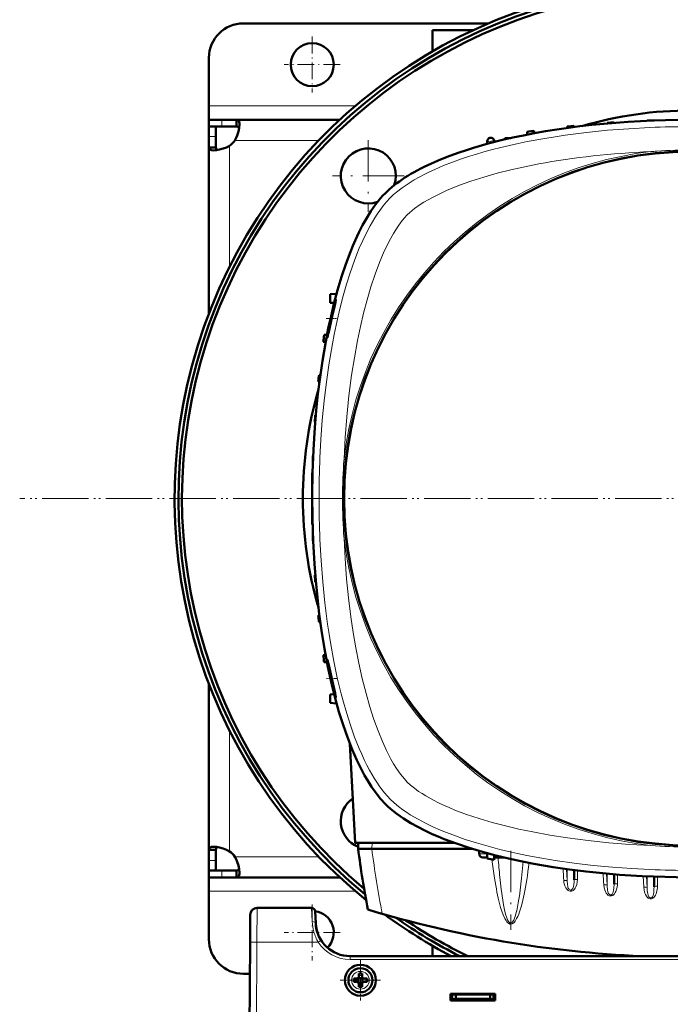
# Model space of a CAD drawing. Extents: x -1438 to 1837, y -1771 to 755.
# Tile 7 of 95: x -218 to -29, y -1483 to -1197. Entities that reach past the tile are written whole.
import ezdxf

# ---------------------------------------------------------------- set-up
doc = ezdxf.new("R2010")
doc.units = 0
doc.linetypes.add('DASHDOT', pattern=[18.5, 12, -3, 0.5, -3])

msp = doc.modelspace()

# ---------------------------------------------------------------- linework, layer by layer
at = {"color": 7, "lineweight": 50}
for p, q in [((-81.98, -1197.9), (-153.21, -1197.9)), ((-98.21, -1199.9), (-86.47, -1199.9)), ((-98.21, -1206), (-98.21, -1199.9)), ((-163.21, -1221.9), (-163.21, -1207.9)), ((-163.21, -1225.9), (-163.21, -1221.9)), ((-163.21, -1225.9), (-163.21, -1227.9)), ((-159.51, -1225.9), (-163.21, -1225.9)), ((-155.18, -1225.9), (-159.51, -1225.9)), ((-155.18, -1225.9), (-155.18, -1227.9)), ((-125.18, -1225.9), (-155.18, -1225.9)), ((-35.84, -1226.14), (-35.84, -1226.18)), ((-33.84, -1226.07), (-33.84, -1226.1)), ((-163.21, -1227.9), (-163.12, -1227.9)), ((-163.21, -1227.9), (-163.21, -1230.76)), ((-159.51, -1227.9), (-163.21, -1227.9)), ((-161.21, -1227.9), (-161.21, -1230.76)), ((-159.51, -1227.9), (-155.18, -1227.9)), ((-70.72, -1229.39), (-70.75, -1230.21)), ((-68.72, -1229.1), (-68.69, -1229.82)), ((-59.09, -1227.88), (-59.11, -1228.28)), ((-57.09, -1227.67), (-57.08, -1228.01)), ((-47.47, -1226.8), (-47.47, -1226.96)), ((-45.47, -1226.66), (-45.46, -1226.79)), ((-163.21, -1230.76), (-163.21, -1233.93)), ((-161.21, -1233.93), (-161.21, -1230.76)), ((-82.4, -1232.91), (-82.38, -1232.31)), ((-82.37, -1232.12), (-82.38, -1232.31)), ((-80.29, -1232.36), (-80.3, -1232.11)), ((-77.22, -1231.2), (-77.23, -1231.61)), ((-75.45, -1231.2), (-77.22, -1231.2)), ((-163.21, -1233.93), (-161.21, -1233.93)), ((-163.21, -1233.93), (-163.21, -1282.05)), ((-126.12, -1276.43), (-127.95, -1276.52)), ((-127.95, -1279.02), (-127.95, -1276.52)), ((-126.82, -1279.08), (-127.95, -1279.02)), ((-128.9, -1288.37), (-129.73, -1288.4)), ((-129.29, -1290.42), (-130.02, -1290.4)), ((-131.23, -1300.02), (-130.84, -1300.01)), ((-131.11, -1302.03), (-131.45, -1302.02)), ((-132.15, -1311.64), (-132.31, -1311.65)), ((-132.33, -1313.65), (-132.45, -1313.65)), ((-132.93, -1323.27), (-132.97, -1323.27)), ((-133.02, -1325.27), (-133.04, -1325.27)), ((-133.22, -1328.4), (-133.22, -1334.9)), ((-133.22, -1328.4), (-133.12, -1328.4)), ((-133.22, -1334.9), (-133.22, -1335.9)), ((-133.22, -1335.9), (-133.22, -1343.4)), ((-133.22, -1343.4), (-133.12, -1343.4)), ((-133.02, -1346.52), (-133.04, -1346.52)), ((-132.93, -1348.52), (-132.97, -1348.52)), ((-132.33, -1358.14), (-132.45, -1358.15)), ((-132.15, -1360.15), (-132.31, -1360.15)), ((-131.11, -1369.76), (-131.45, -1369.77)), ((-130.84, -1371.79), (-131.23, -1371.77)), ((-129.29, -1381.37), (-130.02, -1381.4)), ((-128.9, -1383.43), (-129.73, -1383.4)), ((-163.21, -1437.87), (-163.21, -1389.76)), ((-126.82, -1392.72), (-127.95, -1392.77)), ((-127.95, -1392.77), (-127.95, -1395.27)), ((-126.12, -1395.37), (-127.95, -1395.27)), ((-120.76, -1435.9), (-122.26, -1407.16)), ((-163.21, -1437.87), (-161.21, -1437.87)), ((-163.21, -1441.03), (-163.21, -1437.87)), ((-161.21, -1441.03), (-161.21, -1437.87)), ((-91.93, -1435.9), (-120.76, -1435.9)), ((-119.82, -1435.9), (-119.87, -1437.6)), ((-115.9, -1437.6), (-119.87, -1437.6)), ((-115.87, -1437.6), (-115.9, -1437.6)), ((-86.83, -1437.6), (-115.87, -1437.6)), ((-163.21, -1443.9), (-163.21, -1441.03)), ((-161.21, -1443.9), (-161.21, -1441.03)), ((-84.67, -1438.24), (-84.7, -1439.12)), ((-83.62, -1440.1), (-82.36, -1440.1)), ((-82.4, -1438.88), (-82.34, -1440.47)), ((-80.29, -1439.44), (-80.34, -1440.84)), ((-80.32, -1440.1), (-79.81, -1440.1)), ((-77.61, -1440.1), (-79.81, -1440.1)), ((-163.21, -1443.9), (-161.21, -1443.9)), ((-163.21, -1445.9), (-163.21, -1443.9)), ((-159.51, -1443.9), (-163.21, -1443.9)), ((-155.18, -1443.9), (-159.51, -1443.9)), ((-155.18, -1445.9), (-155.18, -1443.9)), ((-57.13, -1443.78), (-57.13, -1446.63)), ((-163.21, -1445.9), (-163.21, -1449.9)), ((-159.51, -1445.9), (-163.21, -1445.9)), ((-155.18, -1445.9), (-159.51, -1445.9)), ((-125.2, -1445.9), (-155.18, -1445.9)), ((-45.5, -1445), (-45.5, -1447.86)), ((-33.88, -1445.7), (-33.88, -1448.61)), ((-163.21, -1449.9), (-163.21, -1463.9)), ((-133.38, -1454.79), (-149.24, -1454.79)), ((-151.24, -1456.77), (-151.28, -1464.73)), ((-132.19, -1459.31), (-132.38, -1455.73)), ((-151.71, -1546.79), (-151.28, -1464.73)), ((-98.21, -1468.79), (-98.21, -1465.81)), ((75.78, -1468.79), (-122.2, -1468.79)), ((-151.33, -1473.9), (-153.21, -1473.9)), ((-121.13, -1475.28), (-120.2, -1475.28)), ((-119.85, -1475.14), (-119.84, -1475.15)), ((-119.84, -1475.15), (-118.57, -1475.15)), ((-119.84, -1475.15), (-119.84, -1476.42)), ((-119.7, -1474.78), (-119.7, -1473.86)), ((-118.7, -1473.86), (-118.7, -1474.78)), ((-118.57, -1475.15), (-118.56, -1475.14)), ((-118.57, -1475.15), (-118.57, -1476.42)), ((-117.28, -1475.28), (-118.2, -1475.28)), ((-121.13, -1476.28), (-120.2, -1476.28)), ((-119.84, -1476.42), (-119.85, -1476.43)), ((-118.57, -1476.42), (-119.84, -1476.42)), ((-119.7, -1476.78), (-119.7, -1477.71)), ((-118.7, -1476.78), (-118.7, -1477.71)), ((-118.57, -1476.42), (-118.56, -1476.43)), ((-117.28, -1476.28), (-118.2, -1476.28)), ((-93.01, -1481.69), (-93.01, -1479.69)), ((-93.01, -1479.69), (-80.01, -1479.69)), ((-93.01, -1479.9), (-80.01, -1479.9)), ((-92.51, -1479.9), (-92.51, -1481.34)), ((-91.51, -1479.9), (-91.51, -1481.17)), ((-81.51, -1479.9), (-81.51, -1481.17)), ((-80.51, -1481.34), (-80.51, -1479.9)), ((-80.01, -1479.69), (-80.01, -1481.69)), ((-93.01, -1481.29), (-92.51, -1481.29)), ((-80.01, -1481.69), (-93.01, -1481.69)), ((-92.51, -1481.34), (-91.51, -1481.17)), ((-92.51, -1481.69), (-92.51, -1481.34)), ((-90.76, -1481.29), (-92.17, -1481.29)), ((-91.51, -1481.17), (-81.51, -1481.17)), ((-90.76, -1481.17), (-90.76, -1481.29)), ((-90.76, -1481.17), (-90.76, -1481.29)), ((-90.76, -1481.17), (-90.76, -1481.29)), ((-90.76, -1481.17), (-90.76, -1481.29)), ((-90.76, -1481.17), (-90.76, -1481.29)), ((-88.26, -1481.29), (-88.26, -1481.17)), ((-86.51, -1481.29), (-88.26, -1481.29)), ((-84.76, -1481.29), (-86.51, -1481.29)), ((-84.76, -1481.17), (-84.76, -1481.29)), ((-84.76, -1481.17), (-84.76, -1481.29)), ((-84.76, -1481.17), (-84.76, -1481.29)), ((-84.76, -1481.17), (-84.76, -1481.29)), ((-84.76, -1481.17), (-84.76, -1481.29)), ((-84.76, -1481.17), (-84.76, -1481.29)), ((-84.76, -1481.17), (-84.76, -1481.29)), ((-82.86, -1481.17), (-82.86, -1481.29)), ((-82.11, -1481.29), (-82.86, -1481.29)), ((-82.86, -1481.69), (-82.86, -1481.29)), ((-82.41, -1481.29), (-82.41, -1481.69)), ((-82.41, -1481.29), (-82.11, -1481.29)), ((-81.51, -1481.17), (-80.51, -1481.34)), ((-81.36, -1481.69), (-81.36, -1481.19)), ((-80.51, -1481.29), (-80.01, -1481.29)), ((-80.51, -1481.34), (-80.51, -1481.69))]:
    msp.add_line(p, q, dxfattribs=at)
at = {"color": 7, "linetype": 'DASHDOT', "lineweight": 18, "ltscale": 0.40625}
for p, q in [((-133.21, -1201.77), (-133.21, -1218.02)), ((-125.08, -1209.9), (-141.33, -1209.9)), ((-133.21, -1453.77), (-133.21, -1470.02)), ((-125.08, -1461.9), (-141.33, -1461.9))]:
    msp.add_line(p, q, dxfattribs=at)
at = {"color": 7, "lineweight": 18}
for p, q in [((-120.69, -1221.9), (-163.21, -1221.9)), ((-159.51, -1225.9), (-159.51, -1227.9)), ((-163.21, -1230.76), (-161.21, -1230.76)), ((-131.29, -1231.9), (-155.67, -1231.9)), ((-157.21, -1233.43), (-157.21, -1268.5)), ((-157.21, -1438.36), (-157.21, -1403.32)), ((-115.82, -1435.9), (-115.87, -1437.6)), ((-163.21, -1441.03), (-161.21, -1441.03)), ((-131.31, -1439.9), (-155.67, -1439.9)), ((-84.7, -1439.12), (-82.39, -1439.12)), ((-159.51, -1445.9), (-159.51, -1443.9)), ((-63.93, -1442.88), (-63.55, -1442.93)), ((-59.33, -1443.49), (-59.12, -1446.85)), ((-59.12, -1443.52), (-59.12, -1446.85)), ((-56.13, -1443.91), (-56.13, -1446.51)), ((-47.69, -1444.81), (-47.5, -1448.1)), ((-47.5, -1444.83), (-47.5, -1448.1)), ((-44.5, -1445.08), (-44.5, -1447.74)), ((-37.06, -1445.56), (-36.87, -1448.8)), ((-36.07, -1445.6), (-35.87, -1448.85)), ((-35.87, -1445.61), (-35.87, -1448.85)), ((-32.88, -1445.73), (-32.88, -1448.48)), ((-60.12, -1446.85), (-60.12, -1446.8)), ((-120.71, -1449.9), (-163.21, -1449.9)), ((-72.91, -1450.67), (-72.89, -1450.51)), ((-149.24, -1454.79), (-149.28, -1464.73)), ((-133.38, -1454.79), (-133.19, -1458.76)), ((-73.82, -1455.75), (-73.78, -1455.58)), ((-149.28, -1464.73), (-149.71, -1546.79)), ((-131.45, -1464.73), (-149.28, -1464.73)), ((-130.86, -1464.35), (-131.45, -1464.73)), ((-130.61, -1464.2), (-130.86, -1464.35)), ((-122.2, -1469.78), (-122.2, -1468.79)), ((75.78, -1469.78), (-122.2, -1469.78)), ((-119.18, -1473.21), (-119.2, -1473.21)), ((-121.78, -1475.76), (-121.78, -1475.78)), ((-116.63, -1475.81), (-116.63, -1475.78)), ((-119.23, -1478.36), (-119.2, -1478.36)), ((-83.36, -1481.69), (-83.36, -1481.17)), ((-82.11, -1481.69), (-82.11, -1481.29))]:
    msp.add_line(p, q, dxfattribs=at)
at = {"color": 7, "linetype": 'DASHDOT', "lineweight": 18}
for p, q in [((-116.91, -1231.81), (-116.91, -1252.61)), ((-106.51, -1242.21), (-127.31, -1242.21)), ((171.79, -1335.91), (-218.21, -1335.91)), ((170.31, -1335.9), (-216.75, -1335.9)), ((-75.52, -1438.19), (-75.52, -1461.12))]:
    msp.add_line(p, q, dxfattribs=at)
at = {"color": 7, "linetype": 'DASHDOT', "lineweight": 18, "ltscale": 0.076287}
msp.add_line((-129.11, -1283.6), (-126.06, -1283.6), dxfattribs=at)
at = {"color": 7, "linetype": 'DASHDOT', "lineweight": 18, "ltscale": 0.003007}
msp.add_line((-133.23, -1335.9), (-133.11, -1335.9), dxfattribs=at)
at = {"color": 7, "linetype": 'DASHDOT', "lineweight": 18, "ltscale": 0.075517}
msp.add_line((-126.08, -1388.2), (-129.1, -1388.2), dxfattribs=at)
at = {"color": 7, "linetype": 'DASHDOT', "lineweight": 18, "ltscale": 0.292499}
msp.add_line((-119.2, -1469.93), (-119.2, -1481.63), dxfattribs=at)
at = {"color": 7, "linetype": 'DASHDOT', "lineweight": 18, "ltscale": 0.2925}
msp.add_line((-113.35, -1475.78), (-125.05, -1475.78), dxfattribs=at)
at = {"color": 7, "linetype": 'DASHDOT', "lineweight": 18, "ltscale": 0.003525}
for p, q in [((-92.51, -1481.16), (-92.51, -1481.3)), ((-86.51, -1481.16), (-86.51, -1481.3))]:
    msp.add_line(p, q, dxfattribs=at)
at = {"color": 7, "linetype": 'DASHDOT', "lineweight": 18, "ltscale": 0.01553}
for p, q in [((-83.36, -1481.12), (-83.36, -1481.74)), ((-82.11, -1481.12), (-82.11, -1481.74))]:
    msp.add_line(p, q, dxfattribs=at)
at = {"color": 7, "lineweight": 50}
for points in [[(-155.18, -1225.9), (-154.99, -1225.92), (-154.83, -1225.97), (-154.69, -1226.07), (-154.57, -1226.2), (-154.48, -1226.38), (-154.41, -1226.59), (-154.35, -1226.93), (-154.33, -1227.32)], [(-154.33, -1227.32), (-154.41, -1228.26), (-154.63, -1229.32), (-154.98, -1230.43), (-155.3, -1231.17), (-155.67, -1231.9)], [(-155.18, -1227.9), (-154.84, -1227.94), (-154.59, -1228.09), (-154.42, -1228.33)], [(-98.58, -1238.58), (-95.94, -1237.44), (-93.24, -1236.38), (-90.5, -1235.39), (-88.42, -1234.7), (-86.33, -1234.04), (-82.12, -1232.84), (-77.92, -1231.77)], [(-161.79, -1234.78), (-162.44, -1234.72), (-162.7, -1234.64), (-162.9, -1234.54), (-163.06, -1234.4), (-163.16, -1234.23), (-163.21, -1233.93)], [(-157.21, -1233.43), (-158.16, -1233.91), (-159.13, -1234.29), (-160.1, -1234.56), (-161.02, -1234.72), (-161.79, -1234.78)], [(-160.77, -1234.69), (-161.02, -1234.52), (-161.16, -1234.27), (-161.21, -1233.93)], [(-111.94, -1424.62), (-113.33, -1423.13), (-114.66, -1421.47), (-115.95, -1419.66), (-117.19, -1417.71), (-117.97, -1416.36), (-118.74, -1414.95), (-119.5, -1413.46), (-120.24, -1411.92), (-121.62, -1408.75), (-122.99, -1405.24), (-124.26, -1401.58), (-125.43, -1397.8), (-126.52, -1393.9), (-127.51, -1389.9), (-128.09, -1387.36), (-128.63, -1384.79), (-129.62, -1379.57), (-130.48, -1374.26), (-131.15, -1369.47), (-131.71, -1364.63), (-132.19, -1359.74), (-132.57, -1354.82), (-132.78, -1351.56), (-132.94, -1348.29), (-133.07, -1344.95), (-133.16, -1341.61), (-133.22, -1334.97), (-133.12, -1328.36), (-132.86, -1321.77), (-132.67, -1318.49), (-132.45, -1315.22), (-132.03, -1310.33), (-131.53, -1305.48), (-130.93, -1300.67), (-130.23, -1295.92), (-129.77, -1293.08), (-129.27, -1290.26), (-128.54, -1286.55), (-127.74, -1282.9), (-126.88, -1279.31), (-125.83, -1275.36), (-124.68, -1271.52), (-123.44, -1267.8), (-122.1, -1264.22), (-121.39, -1262.49), (-120.66, -1260.81), (-119.64, -1258.64), (-118.58, -1256.55), (-117.48, -1254.57), (-116.18, -1252.47), (-114.82, -1250.53), (-114.09, -1249.58), (-113.34, -1248.68), (-112.65, -1247.9), (-111.94, -1247.17)], [(-126.35, -1278.1), (-126.35, -1278.1), (-126.36, -1278.1), (-126.37, -1278.13), (-126.46, -1278.34)], [(-126.77, -1279.35), (-127.18, -1280.88), (-127.93, -1284.02), (-128.46, -1286.61), (-128.8, -1288.66), (-128.84, -1289.05), (-128.84, -1289.08), (-128.84, -1289.09), (-128.83, -1289.1), (-128.83, -1289.1), (-128.83, -1289.1)], [(-128.41, -1287.5), (-127.39, -1282.95), (-126.86, -1280.6), (-126.47, -1278.85), (-126.36, -1278.25), (-126.34, -1278.12)], [(-128.83, -1289.1), (-128.83, -1289.1), (-128.82, -1289.09), (-128.8, -1289.05), (-128.7, -1288.68)], [(-128.83, -1382.7), (-128.83, -1382.7), (-128.83, -1382.7), (-128.84, -1382.7), (-128.84, -1382.71), (-128.84, -1382.75), (-128.81, -1383.12)], [(-126.58, -1392.44), (-127.64, -1387.74), (-128.22, -1385.17), (-128.69, -1383.14), (-128.8, -1382.75), (-128.82, -1382.7), (-128.83, -1382.7), (-128.83, -1382.7)], [(-128.62, -1384.29), (-128.21, -1386.46), (-127.68, -1388.88), (-127.1, -1391.24), (-126.62, -1392.96), (-126.42, -1393.56), (-126.37, -1393.68)], [(-126.35, -1393.7), (-126.35, -1393.7), (-126.35, -1393.69), (-126.35, -1393.69), (-126.34, -1393.67), (-126.37, -1393.44)], [(-24.15, -1445.9), (-30.76, -1445.8), (-37.34, -1445.54), (-40.63, -1445.35), (-43.9, -1445.13), (-48.79, -1444.71), (-53.63, -1444.21), (-58.44, -1443.61), (-63.19, -1442.91), (-66.04, -1442.45), (-68.85, -1441.95), (-72.56, -1441.22), (-76.22, -1440.42), (-79.81, -1439.56), (-83.75, -1438.51), (-87.6, -1437.36), (-91.32, -1436.12), (-94.89, -1434.78), (-96.62, -1434.07), (-98.31, -1433.34), (-100.48, -1432.32), (-102.56, -1431.26), (-104.54, -1430.16), (-106.64, -1428.86), (-108.58, -1427.5), (-109.54, -1426.77), (-110.44, -1426.02), (-111.21, -1425.33), (-111.94, -1424.62)], [(-161.79, -1437.02), (-162.44, -1437.08), (-162.7, -1437.15), (-162.9, -1437.26), (-163.06, -1437.4), (-163.16, -1437.57), (-163.21, -1437.87)], [(-157.21, -1438.36), (-158.16, -1437.89), (-159.13, -1437.51), (-160.1, -1437.24), (-161.02, -1437.07), (-161.79, -1437.02)], [(-160.77, -1437.11), (-161.02, -1437.27), (-161.16, -1437.53), (-161.21, -1437.87)], [(-154.33, -1444.48), (-154.41, -1443.53), (-154.63, -1442.47), (-154.98, -1441.37), (-155.3, -1440.62), (-155.67, -1439.9)], [(-155.18, -1443.9), (-154.84, -1443.85), (-154.59, -1443.71), (-154.42, -1443.46)], [(-155.18, -1445.9), (-154.99, -1445.88), (-154.83, -1445.82), (-154.69, -1445.73), (-154.57, -1445.59), (-154.48, -1445.42), (-154.41, -1445.2), (-154.35, -1444.87), (-154.33, -1444.48)]]:
    msp.add_lwpolyline(points, dxfattribs=at)
at = {"color": 7, "lineweight": 18}
for points in [[(-35.07, -1228.16), (-41.25, -1228.49), (-47.41, -1228.97), (-53.53, -1229.59), (-56.6, -1229.97), (-59.66, -1230.38), (-62.65, -1230.83), (-65.62, -1231.31), (-70.78, -1232.26), (-73.33, -1232.79), (-75.87, -1233.35), (-78.38, -1233.95), (-80.86, -1234.58), (-83.32, -1235.25), (-85.75, -1235.96), (-87.79, -1236.61), (-89.81, -1237.28), (-92.45, -1238.23), (-95.03, -1239.23), (-97.53, -1240.31), (-99.1, -1241.03), (-100.64, -1241.79), (-102.11, -1242.57), (-103.54, -1243.38), (-105.37, -1244.5), (-107.09, -1245.69), (-108.68, -1246.92), (-109.64, -1247.74), (-110.53, -1248.59)], [(-67.37, -1238.73), (-71.45, -1239.54), (-75.47, -1240.44), (-79.42, -1241.44), (-83.31, -1242.54), (-87.1, -1243.75), (-89.02, -1244.42), (-90.91, -1245.13), (-92.56, -1245.78), (-94.16, -1246.47)], [(-94.16, -1246.47), (-96.92, -1247.76), (-98.27, -1248.45), (-99.56, -1249.16), (-100.73, -1249.85), (-101.83, -1250.55), (-103.44, -1251.69), (-104.83, -1252.83), (-105.58, -1253.54)], [(-110.53, -1248.59), (-111.58, -1249.72), (-112.61, -1250.94), (-113.6, -1252.27), (-114.32, -1253.31), (-115.03, -1254.4), (-116.37, -1256.68), (-117.48, -1258.78), (-118.53, -1260.97), (-119.52, -1263.22), (-120.23, -1264.96), (-120.91, -1266.73), (-122.19, -1270.35), (-123.24, -1273.66), (-124.21, -1277.02), (-125.1, -1280.45), (-125.7, -1282.97), (-126.27, -1285.51), (-126.83, -1288.24), (-127.36, -1290.98), (-128.29, -1296.45), (-129.08, -1301.98), (-129.74, -1307.55), (-130.27, -1313.16), (-130.68, -1318.8), (-130.96, -1324.04)], [(-105.58, -1253.54), (-106.46, -1254.49), (-107.35, -1255.59), (-108.25, -1256.83), (-108.91, -1257.84), (-109.57, -1258.9), (-110.84, -1261.18)], [(-110.84, -1261.18), (-111.56, -1262.6), (-112.26, -1264.08), (-112.98, -1265.72), (-113.67, -1267.4), (-114.93, -1270.76), (-116.15, -1274.41), (-117.26, -1278.17), (-118.28, -1282.03), (-119.21, -1285.97), (-120.04, -1289.97), (-120.96, -1295), (-121.76, -1300.09), (-122.17, -1303.08), (-122.54, -1306.08), (-123.16, -1312.13), (-123.64, -1318.22), (-123.97, -1324.34)], [(-130.96, -1347.75), (-130.62, -1353.93), (-130.15, -1360.09), (-129.52, -1366.21), (-129.15, -1369.28), (-128.73, -1372.34), (-128.29, -1375.33), (-127.8, -1378.3), (-126.92, -1383.14), (-125.91, -1387.93), (-124.77, -1392.63), (-124.14, -1395), (-123.48, -1397.34), (-122.8, -1399.55), (-122.09, -1401.73), (-120.88, -1405.17), (-119.55, -1408.5), (-118.83, -1410.16), (-118.08, -1411.79), (-117.34, -1413.28), (-116.58, -1414.73), (-115.2, -1417.12), (-114.47, -1418.26), (-113.72, -1419.36), (-112.97, -1420.39), (-112.19, -1421.37), (-111.37, -1422.32), (-110.53, -1423.21)], [(-123.97, -1347.45), (-123.65, -1353.33), (-123.2, -1359.18), (-122.64, -1364.76), (-121.96, -1370.29), (-121.29, -1374.82), (-120.52, -1379.29), (-119.66, -1383.71), (-118.67, -1388.17), (-117.56, -1392.53), (-116.46, -1396.37), (-115.26, -1400.1), (-114.08, -1403.35), (-112.81, -1406.46), (-111.62, -1409.08), (-110.35, -1411.54), (-109.55, -1412.93), (-108.74, -1414.25), (-107.59, -1415.9), (-106.44, -1417.34), (-105.58, -1418.26)], [(-105.58, -1418.26), (-104.63, -1419.14), (-103.52, -1420.03), (-102.29, -1420.93), (-101.28, -1421.59), (-100.22, -1422.25), (-97.94, -1423.52)], [(-110.53, -1423.21), (-109.4, -1424.26), (-108.17, -1425.29), (-106.85, -1426.28), (-105.8, -1427), (-104.72, -1427.71), (-102.43, -1429.05), (-100.33, -1430.16), (-98.15, -1431.21), (-95.89, -1432.2), (-94.15, -1432.91), (-92.39, -1433.59), (-88.76, -1434.87), (-85.46, -1435.92), (-82.09, -1436.89), (-78.67, -1437.78), (-76.15, -1438.38), (-73.6, -1438.95), (-70.88, -1439.51), (-68.13, -1440.04), (-62.66, -1440.97), (-57.14, -1441.76), (-51.56, -1442.42), (-45.95, -1442.95), (-40.32, -1443.36), (-35.07, -1443.64)], [(-97.94, -1423.52), (-96.51, -1424.24), (-95.03, -1424.94), (-93.4, -1425.66), (-91.72, -1426.35), (-88.35, -1427.62), (-84.7, -1428.83), (-80.94, -1429.94), (-77.08, -1430.96), (-73.14, -1431.89), (-69.14, -1432.72), (-64.12, -1433.64), (-59.03, -1434.44), (-56.04, -1434.85), (-53.03, -1435.22), (-46.98, -1435.84), (-40.89, -1436.32), (-34.77, -1436.65)], [(-72.89, -1450.51), (-72.37, -1446.14), (-71.94, -1441.34)], [(-65.85, -1442.48), (-65.54, -1442.57), (-64.9, -1442.72), (-63.93, -1442.88)], [(-78.69, -1445.88), (-78.3, -1449.36), (-77.85, -1452.49), (-77.61, -1453.86)], [(-59.12, -1446.85), (-59.15, -1446.84), (-59.24, -1446.82), (-59.38, -1446.8), (-60.12, -1446.8)], [(-57.13, -1446.63), (-57.14, -1447.24), (-57.22, -1448.07), (-57.29, -1448.5), (-57.41, -1448.93), (-57.5, -1449.13), (-57.65, -1449.35), (-57.84, -1449.51), (-58.01, -1449.58), (-58.18, -1449.59), (-58.38, -1449.53), (-58.55, -1449.41), (-58.69, -1449.24), (-58.8, -1449.05), (-58.92, -1448.72), (-58.97, -1448.49), (-59.04, -1448.03), (-59.12, -1446.85)], [(-56.13, -1446.51), (-56.18, -1447.24), (-56.33, -1447.95), (-56.59, -1448.64), (-56.78, -1449), (-57.02, -1449.34), (-57.2, -1449.53), (-57.41, -1449.71), (-57.62, -1449.82), (-57.84, -1449.9), (-58.06, -1449.94), (-58.28, -1449.93)], [(-58.88, -1449.68), (-59.23, -1449.34), (-59.51, -1448.94), (-59.78, -1448.37), (-59.97, -1447.77), (-60.06, -1447.31), (-60.12, -1446.85)], [(-44.5, -1447.74), (-44.51, -1448.1), (-44.6, -1448.74), (-44.75, -1449.37), (-45, -1450.03), (-45.16, -1450.35), (-45.36, -1450.65), (-45.6, -1450.91), (-45.88, -1451.13), (-46.21, -1451.28), (-46.57, -1451.31), (-46.93, -1451.23), (-47.27, -1451.03), (-47.55, -1450.76), (-47.78, -1450.45), (-47.96, -1450.12), (-48.12, -1449.77), (-48.37, -1448.96), (-48.49, -1448.09), (-48.49, -1448.05)], [(-47.5, -1448.1), (-47.52, -1448.09), (-47.61, -1448.06), (-47.76, -1448.05), (-48.49, -1448.05)], [(-45.5, -1447.86), (-45.55, -1449.05), (-45.63, -1449.7), (-45.73, -1450.17), (-45.81, -1450.39), (-45.92, -1450.61), (-46.07, -1450.8), (-46.25, -1450.94), (-46.42, -1450.99), (-46.59, -1450.99), (-46.78, -1450.92), (-46.95, -1450.79), (-47.08, -1450.61), (-47.19, -1450.41), (-47.29, -1450.12), (-47.4, -1449.52), (-47.49, -1448.44), (-47.5, -1448.1)], [(-36.87, -1448.8), (-36.76, -1449.65), (-36.52, -1450.48), (-36.34, -1450.92), (-36.1, -1451.35), (-35.79, -1451.73), (-35.59, -1451.91), (-35.36, -1452.05), (-34.99, -1452.15), (-34.6, -1452.12), (-34.39, -1452.04), (-34.19, -1451.93), (-33.86, -1451.62), (-33.66, -1451.35), (-33.49, -1451.07), (-33.31, -1450.68), (-33.16, -1450.28), (-32.96, -1449.46), (-32.9, -1448.97), (-32.88, -1448.48)], [(-35.87, -1448.85), (-35.9, -1448.84), (-35.99, -1448.82), (-36.17, -1448.8), (-36.87, -1448.8)], [(-35.87, -1448.85), (-35.84, -1449.74), (-35.72, -1450.68)], [(-34.18, -1451.22), (-34.03, -1450.67), (-33.99, -1450.39), (-33.9, -1449.36), (-33.88, -1448.61)], [(-73.78, -1455.58), (-73.32, -1453.32), (-72.91, -1450.67)], [(-72.96, -1455.87), (-72.44, -1454.2), (-72.01, -1452.51), (-71.63, -1450.8)], [(-35.72, -1450.68), (-35.62, -1451.11), (-35.54, -1451.32), (-35.37, -1451.6)], [(-35.37, -1451.6), (-35.19, -1451.76), (-34.99, -1451.85), (-34.84, -1451.86), (-34.7, -1451.83)], [(-34.7, -1451.83), (-34.5, -1451.71), (-34.34, -1451.53), (-34.18, -1451.22)], [(-78.77, -1453.53), (-78.47, -1454.62), (-78.13, -1455.7), (-77.74, -1456.77), (-77.27, -1457.82), (-76.88, -1458.48), (-76.65, -1458.8), (-76.38, -1459.1), (-76.04, -1459.34), (-75.77, -1459.46), (-75.42, -1459.49), (-75.09, -1459.39), (-74.87, -1459.26), (-74.67, -1459.11), (-74.45, -1458.88), (-74.26, -1458.63), (-74.02, -1458.27), (-73.81, -1457.9), (-73.49, -1457.24), (-73.21, -1456.56), (-72.96, -1455.87)], [(-77.61, -1453.86), (-77.2, -1455.84), (-76.91, -1456.92), (-76.76, -1457.4), (-76.45, -1458.2), (-76.13, -1458.77), (-75.91, -1459.02), (-75.7, -1459.16), (-75.55, -1459.2), (-75.4, -1459.18), (-75.19, -1459.08), (-74.98, -1458.86), (-74.67, -1458.36), (-74.51, -1458.01)], [(-74.51, -1458.01), (-74.15, -1457.02), (-73.82, -1455.75)], [(-151.28, -1464.73), (-151.28, -1464.73), (-151.25, -1464.73), (-149.28, -1464.73)]]:
    msp.add_lwpolyline(points, dxfattribs=at)
at = {"color": 7, "lineweight": 50}
for centre, radius in [((-133.21, -1209.9), 6.25), ((-23.22, -1335.9), 100.74), ((-119.2, -1475.78), 4.5), ((-119.2, -1475.78), 3.5)]:
    msp.add_circle(centre, radius, dxfattribs=at)
at = {"color": 7, "lineweight": 18}
msp.add_circle((-23.22, -1335.9), 101, dxfattribs=at)
at = {"color": 7, "lineweight": 50}
for centre, radius, start, end in [((-23.21, -1335.91), 150, 308.9754, 231.0147), ((-23.22, -1335.9), 148.87, 309.4826, 230.5172), ((-23.22, -1335.9), 147.82, 309.9547, 230.0451), ((-153.21, -1207.9), 10, 90, 180), ((-23.22, -1335.9), 112.7, 73.714, 106.286), ((-23.22, -1550.9), 325, 91.8735, 92.2263), ((-23.22, -1550.9), 325, 98.0479, 98.4041), ((-23.22, -1550.9), 325, 95.9829, 96.3375), ((-23.22, -1550.9), 325, 93.9256, 94.2791), ((-161.33, -1227.78), 7, 306.0861, 323.9183), ((-81.37, -1232.16), 1, 100.3399, 178), ((-23.22, -1550.9), 325, 100.3274, 100.3399), ((-81.3, -1232.15), 1, 63.2924, 100.3274), ((-81.3, -1232.15), 1, 2, 63.2924), ((-116.91, -1242.21), 8, 340.2966, 289.7045), ((-126.36, -1278.11), 0.0181, 345.2469, 52.7118), ((-106.63, -1284.95), 20.9, 161.5709, 164.4634), ((191.78, -1335.9), 325, 171.5959, 171.9522), ((-173.18, -1277.5), 45.87, 345.8814, 347.3994), ((191.78, -1335.9), 325, 173.6625, 174.0172), ((-23.22, -1335.9), 112.7, 163.7063, 196.2938), ((191.78, -1335.9), 325, 175.7209, 176.0744), ((191.78, -1335.9), 325, 177.7737, 178.1265), ((191.78, -1335.9), 325, 179.8237, 180.1763), ((191.78, -1335.9), 325, 181.8735, 182.2263), ((191.78, -1335.9), 325, 183.9256, 184.2791), ((191.78, -1335.9), 325, 185.9829, 186.3375), ((191.78, -1335.9), 325, 188.0479, 188.4041), ((-99.07, -1379.01), 30.02, 187.8714, 190.1339), ((-152.89, -1398.43), 26.98, 10.6516, 12.8383), ((-126.34, -1393.67), 0.03, 200.9033, 244.4524), ((-116.91, -1429.59), 8, 124.4276, 248.4107), ((202.42, -1395.7), 325, 187.4074, 190.5583), ((-161.33, -1444.02), 7, 36.0817, 53.9139), ((-23.22, -1120.9), 325, 259.5182, 259.8766), ((-149.24, -1456.79), 2, 90, 179.7), ((-133.38, -1455.79), 1, 3, 90), ((-23.22, -1144.1), 325, 253.2139, 267.4873), ((-133.21, -1461.9), 6.25, 315.0363, 82.3812), ((-23.21, -1335.91), 150, 233.6345, 242.3576), ((-23.22, -1335.9), 148.87, 234.821, 243.208), ((-122.2, -1458.79), 10, 183, 270), ((-122.21, -1458.79), 10, 183.9422, 198.8098), ((-23.22, -1335.9), 147.82, 235.9608, 244.0255), ((-153.21, -1463.9), 10, 180, 270), ((-122.19, -1458.78), 10.02, 194.756, 198.7969), ((-104.03, -1475.78), 17.1, 178.3267, 180.0022), ((-120.2, -1474.78), 0.5, 270, 360), ((-119.2, -1490.96), 17.1, 89.9978, 91.6733), ((-119.2, -1490.96), 17.1, 88.3267, 90.0022), ((-118.2, -1474.78), 0.5, 180, 270), ((-134.38, -1475.78), 17.1, 359.9978, 1.6733), ((-104, -1475.78), 17.14, 179.9996, 181.6715), ((-120.2, -1476.78), 0.5, 0, 90), ((-119.2, -1460.58), 17.13, 268.3286, 271.6729), ((-118.2, -1476.78), 0.5, 90, 180), ((-134.41, -1475.78), 17.14, 358.3285, 0.0004)]:
    msp.add_arc(centre, radius, start, end, dxfattribs=at)
at = {"color": 7, "lineweight": 18}
for centre, radius, start, end in [((-23.22, -1506.36), 278.46, 87.5597, 92.4395), ((-23.22, -1550.94), 324.07, 100.1495, 100.5184), ((-23.22, -1335.9), 101.41, 96.5423, 173.4568), ((-23.23, -1382.03), 147.33, 93.8374, 94.4935), ((-23.22, -1382.2), 147.51, 85.5067, 93.8371), ((147.25, -1335.9), 278.46, 177.5597, 182.4396), ((23.1, -1335.9), 147.52, 175.507, 184.4923), ((-23.22, -1335.9), 101.41, 186.5424, 263.4568), ((-23.22, -1289.59), 147.51, 265.5067, 273.8371), ((75.04, -1422.1), 157.13, 186.8059, 188.811), ((138.82, -1424.15), 218.59, 184.1852, 185.7061), ((-23.22, -1119.73), 325.7, 262.8874, 263.2566), ((-23.22, -1165.43), 278.46, 267.5597, 272.4396), ((-58.07, -1448.59), 1.36, 233.5186, 261.0306), ((-119.63, -1458.11), 13.58, 182.7354, 195.3114), ((-120.2, -1458.25), 12.98, 195.3711, 209.9371), ((-122.2, -1458.78), 11, 212.7709, 269.9923), ((-119.2, -1475.78), 2.57, 90, 179.4706), ((-119.2, -1475.78), 2.57, 0, 89.4706), ((-119.2, -1475.78), 2.57, 180, 269.4706), ((-119.2, -1475.78), 2.57, 270, 359.4706)]:
    msp.add_arc(centre, radius, start, end, dxfattribs=at)
at = {"color": 7, "lineweight": 50}
for centre, major_axis, ratio, start_param, end_param in [((-21.32, -1258.91), (96.68, -0.73), 0.341319, 1.592988, 2.19875), ((-25.99, -1256.56), (90.71, 0.42), 0.335978, 2.496909, 2.814666), ((-83.55, -1439.1), (1.14, 0.23), 0.853683, 2.936487, 4.481103)]:
    msp.add_ellipse(centre, major_axis=major_axis, ratio=ratio, start_param=start_param, end_param=end_param, dxfattribs=at)
at = {"color": 7, "lineweight": 18}
for centre, major_axis, ratio, start_param, end_param in [((-19.08, -1267.49), (95.23, -1.54), 0.341842, 1.741831, 2.108111), ((207.08, -1396.2), (325.66, 0), 0.992546, 3.270009, 3.3292), ((-79.81, -1439.1), (0, 1), 0.866025, 2.530394, 3.141593), ((-75.22, -1398.54), (-0.24, -60.87), 0.121427, 0.53881, 0.783253), ((-3062.1, -1621.51), (3007.14, 0), 0.992546, 0.058569, 0.059729), ((-56.13, -1443.89), (-1, 0), 0.121869, 5.605182, 6.283185), ((-75.63, -1396.8), (0.1, -62.68), 0.121204, 5.619282, 5.844029), ((-56.13, -1446.63), (-1, 0), 0.121869, 4.712389, 6.283185), ((-2836.33, -1608.96), (2792.54, 0), 0.992546, 0.058087, 0.059289), ((-44.5, -1447.86), (-1, 0), 0.121869, 4.712388, 6.283185), ((-32.88, -1448.61), (-1, 0), 0.121869, 4.712389, 6.283185), ((-133.19, -1459.36), (0.999, 0.052), 0.602126, 0.000227, 1.539305)]:
    msp.add_ellipse(centre, major_axis=major_axis, ratio=ratio, start_param=start_param, end_param=end_param, dxfattribs=at)

doc.saveas('drawing.dxf')
